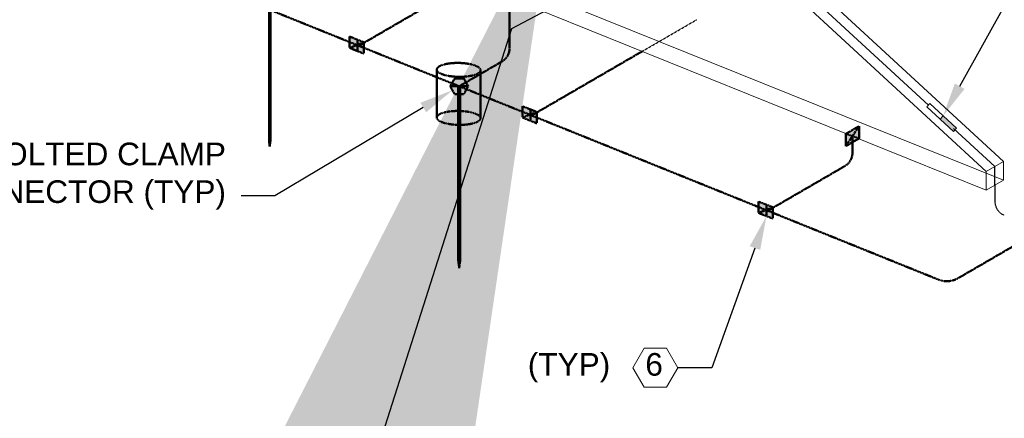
# Model space of a CAD drawing. Header units: inches. Extents: x 0 to 21849, y -2776 to 20143.
# Tile 3 of 47: x 2131 to 2653, y -2184 to -1972. Entities that reach past the tile are written whole.
import ezdxf
from ezdxf import colors
from ezdxf.entities.mleader import LeaderData, LeaderLine
from ezdxf.math import Vec2, Vec3

# ---------------------------------------------------------------- set-up
doc = ezdxf.new("R2010")
doc.units = ezdxf.units.IN
doc.header["$MEASUREMENT"] = 0
doc.linetypes.add('DASHED2', pattern=[0.375, 0.25, -0.125])
for name, color, linetype, lineweight in [('E-ISO-BLDG', 131, 'Continuous', 9), ('E-ISO-GES', 7, 'DASHED2', 50), ('E-ISO-LPS', 7, 'DASHED2', 30), ('E-STD-TEXT', 7, 'Continuous', 20)]:
    doc.layers.add(name, color=color, linetype=linetype, lineweight=lineweight)
doc.styles.get("Standard").update_dxf_attribs({"font": 'arial.ttf'})

msp = doc.modelspace()

# ---------------------------------------------------------------- hatches: boundary and pattern name
at = {"layer": 'E-ISO-GES'}
h = msp.add_hatch(color=0, dxfattribs=at)
h.dxf.hatch_style = 1
h.paths.add_polyline_path([(2263.71, -1966.58), (2262.96, -1966.58), (2262.96, -2036.16), (2263.71, -2036.16)])
h = msp.add_hatch(color=0, dxfattribs=at)
h.dxf.hatch_style = 1
h.paths.add_polyline_path([(2305.74, -1980.93), (2305.74, -1986.97), (2313.34, -1983.94)])
h.paths.add_polyline_path([(2313.34, -1983.94), (2305.74, -1986.97), (2313.34, -1989.98)])
h = msp.add_hatch(color=0, dxfattribs=at)
h.dxf.hatch_style = 1
h.paths.add_polyline_path([(2361.52, -2003.15), (2359.12, -2007.31), (2361.52, -2011.46), (2366.32, -2011.46), (2368.72, -2007.31), (2366.32, -2003.15)])
h = msp.add_hatch(color=0, dxfattribs=at)
h.dxf.hatch_style = 1
h.paths.add_polyline_path([(2364.42, -2011.46), (2363.42, -2011.46), (2363.42, -2099.79), (2364.42, -2099.79)])
h = msp.add_hatch(color=0, dxfattribs=at)
h.dxf.hatch_style = 1
h.paths.add_polyline_path([(2397.47, -2017.92), (2397.47, -2023.95), (2405.08, -2020.92)])
h.paths.add_polyline_path([(2405.08, -2020.92), (2397.47, -2023.95), (2405.08, -2026.96)])
h = msp.add_hatch(color=0, dxfattribs=at)
h.dxf.hatch_style = 1
h.paths.add_polyline_path([(2576.19, -2034.96), (2576.19, -2028.48), (2569.11, -2032.57), (2569.11, -2039.07)])
h = msp.add_hatch(color=0, dxfattribs=at)
h.dxf.hatch_style = 1
h.paths.add_polyline_path([(2263.33, -2036.16), (2262.96, -2036.16), (2263.33, -2039.21)])
h.paths.add_polyline_path([(2263.71, -2036.16), (2263.33, -2036.16), (2263.33, -2039.21)])
h = msp.add_hatch(color=0, dxfattribs=at)
h.dxf.hatch_style = 1
h.paths.add_polyline_path([(2522.8, -2068.51), (2522.8, -2074.54), (2530.41, -2071.51)])
h.paths.add_polyline_path([(2530.41, -2071.51), (2522.8, -2074.54), (2530.41, -2077.56)])
h = msp.add_hatch(color=0, dxfattribs=at)
h.dxf.hatch_style = 1
h.paths.add_polyline_path([(2363.92, -2099.79), (2363.42, -2099.79), (2363.92, -2103.84)])
h.paths.add_polyline_path([(2364.42, -2099.79), (2363.92, -2099.79), (2363.92, -2103.84)])
at = {"layer": 'E-ISO-LPS', "linetype": 'Continuous', "transparency": 33554687}
h = msp.add_hatch(color=0, dxfattribs=at)
h.dxf.hatch_style = 1
h.paths.add_polyline_path([(2626.24, -2031.26), (2627.87, -2029.5), (2620.81, -2022.99), (2619.18, -2024.75)])

# ---------------------------------------------------------------- linework, layer by layer
at = {"layer": 'E-ISO-BLDG', "color": 0, "lineweight": 9}
for p, q in [((2365.76, -1782.45), (2652.83, -2047.29)), ((2356.63, -1787.75), (2643.7, -2052.59))]:
    msp.add_line(p, q, dxfattribs=at)
at = {"layer": 'E-ISO-BLDG', "color": 0, "linetype": 'Continuous'}
msp.add_line((2332.55, -1927.91), (2652.83, -2057.14), dxfattribs=at)
at = {"layer": 'E-ISO-BLDG', "color": 0}
for p, q in [((2323.42, -1933.2), (2643.7, -2062.44)), ((2643.7, -2052.59), (2652.83, -2047.29)), ((2652.83, -2047.29), (2652.83, -2057.14)), ((2643.7, -2052.59), (2643.7, -2062.44)), ((2643.7, -2062.44), (2652.83, -2057.14))]:
    msp.add_line(p, q, dxfattribs=at)
at = {"layer": 'E-ISO-GES', "color": 0}
for p, q in [((1702.47, -1740.42), (2618.25, -2109.92)), ((2390.63, -1943.39), (2390.63, -1987.2)), ((2310.63, -1985.83), (2351.6, -1962.05)), ((2262.96, -1966.58), (2262.96, -2036.16)), ((2263.71, -1966.58), (2263.71, -2036.16)), ((2305.74, -1980.93), (2313.34, -1983.94)), ((2305.74, -1980.93), (2305.74, -1986.97)), ((2305.74, -1980.93), (2313.34, -1983.94)), ((2313.34, -1983.94), (2305.74, -1986.97)), ((2309.95, -1982.63), (2309.95, -1988.67)), ((2313.34, -1983.94), (2313.34, -1989.98)), ((2313.34, -1989.98), (2305.74, -1986.97)), ((2402.36, -2022.82), (2461.07, -1988.75)), ((2363.92, -2007.31), (2386.65, -1994.12)), ((2351.99, -1998.42), (2351.99, -2023.91)), ((2375.27, -1998.81), (2375.27, -2024.29)), ((2359.12, -2007.31), (2368.72, -2007.31)), ((2363.42, -2007.31), (2364.42, -2007.31)), ((2363.42, -2007.31), (2363.42, -2099.79)), ((2364.42, -2007.31), (2364.42, -2099.79)), ((2397.47, -2017.91), (2397.47, -2023.95)), ((2397.47, -2017.92), (2405.08, -2020.92)), ((2397.47, -2017.92), (2405.08, -2020.92)), ((2405.08, -2020.92), (2397.47, -2023.95)), ((2401.68, -2019.61), (2401.68, -2025.65)), ((2405.08, -2020.92), (2405.08, -2026.96)), ((2405.08, -2026.96), (2397.47, -2023.95)), ((2576.19, -2028.48), (2569.11, -2032.57)), ((2576.19, -2028.48), (2569.11, -2039.07)), ((2569.11, -2032.57), (2569.11, -2039.07)), ((2569.11, -2032.57), (2576.19, -2034.96)), ((2576.19, -2028.47), (2576.19, -2034.96)), ((2262.96, -2036.16), (2263.71, -2036.16)), ((2262.96, -2036.16), (2263.33, -2039.21)), ((2263.33, -2039.21), (2263.33, -2036.16)), ((2263.71, -2036.16), (2263.33, -2039.21)), ((2569.11, -2039.07), (2576.19, -2034.96)), ((2572.65, -2033.77), (2572.65, -2042.71)), ((2628.76, -2109.18), (2750.24, -2038.68)), ((2527.69, -2073.41), (2568.67, -2049.63)), ((2522.8, -2068.5), (2522.8, -2074.54)), ((2522.81, -2068.51), (2530.41, -2071.51)), ((2522.81, -2068.51), (2530.41, -2071.51)), ((2530.41, -2071.51), (2522.8, -2074.54)), ((2530.41, -2077.56), (2522.8, -2074.54)), ((2527.01, -2070.2), (2527.01, -2076.24)), ((2530.41, -2071.51), (2530.41, -2077.56)), ((2363.42, -2099.79), (2364.42, -2099.79)), ((2363.42, -2099.79), (2363.92, -2103.84)), ((2363.92, -2103.84), (2363.92, -2099.79)), ((2364.42, -2099.79), (2363.92, -2103.84))]:
    msp.add_line(p, q, dxfattribs=at)
msp.add_lwpolyline([(2368.72, -2007.31), (2366.32, -2003.15), (2361.52, -2003.15), (2359.12, -2007.31), (2361.52, -2011.46), (2366.32, -2011.46)], close=True, dxfattribs=at)
for centre, radius, start, end in [((2382.63, -1987.2), 8, 300.1278, 0), ((2564.65, -2042.71), 8, 300.1278, 0), ((2622.74, -2098.8), 12, 248.0263, 300.1278)]:
    msp.add_arc(centre, radius, start, end, dxfattribs=at)
for centre in [(2363.63, -1998.61), (2363.63, -2024.1)]:
    msp.add_ellipse(centre, major_axis=(11.64, -0.19), ratio=0.31706, dxfattribs=at)
at = {"layer": 'E-ISO-LPS', "color": 0, "linetype": 'Continuous'}
for p, q in [((2361.2, -1785.1), (2612.94, -2017.36)), ((2620.81, -2022.99), (2619.18, -2024.75)), ((2626.31, -2029.68), (2648.27, -2049.94)), ((2648.27, -2059.79), (2648.27, -2049.94))]:
    msp.add_line(p, q, dxfattribs=at)
at = {"layer": 'E-ISO-LPS', "color": 0, "ltscale": 0.5}
msp.add_line((2461.07, -1988.75), (2489.99, -1971.97), dxfattribs=at)
at = {"layer": 'E-ISO-LPS', "color": 0}
msp.add_line((2648.26, -2059.8), (2648.26, -2068.38), dxfattribs=at)
at = {"layer": 'E-ISO-LPS', "color": 0, "linetype": 'Continuous'}
msp.add_lwpolyline([(2613.76, -2016.48), (2627.87, -2029.5), (2626.24, -2031.26), (2612.13, -2018.24)], close=True, dxfattribs=at)
at = {"layer": 'E-ISO-LPS', "color": 0}
msp.add_arc((2656.26, -2068.38), 8, 180, 248.0263, dxfattribs=at)
at = {"layer": 'E-STD-TEXT', "color": 0}
msp.add_lwpolyline([(2480.04, -2156.69), (2474.04, -2146.29), (2462.04, -2146.29), (2456.04, -2156.69), (2462.04, -2167.08), (2474.04, -2167.08)], close=True, dxfattribs=at)

# ---------------------------------------------------------------- leaders
ml = msp.add_multileader_mtext('Standard', dxfattribs=at)
ml.set_content('')
ml.set_leader_properties()
ml.build(insert=Vec2(0, 0))
ml.multileader.update_dxf_attribs({"dogleg_length": 0.36, "arrow_head_size": 864, "scale": 48})
ctx = ml.context
ctx.base_point, ctx.scale, ctx.char_height, ctx.arrow_head_size, ctx.landing_gap_size, ctx.plane_origin = Vec3(2466.17, -1945.08), 48, 8.64, 864, 4.32, Vec3(2332.94, -2208.02)
notes = []
notes.append((ctx, [(0, (1, 1, 0), (2450.47, -1945.08), (1, 0), 15.7, [(1, [(2413.4, -1909.41), (2391.93, -1976.68)], 0, [])])]))
ctx.mtext.insert, ctx.mtext.flow_direction = Vec3(2470.49, -1940.76), 5
ml = msp.add_multileader_mtext('Standard', dxfattribs=at)
ml.set_content('10   (TYP)')
ml.set_leader_properties()
ml.build(insert=Vec2(0, 0))
ml.multileader.update_dxf_attribs({"dogleg_length": 18, "arrow_head_size": 18})
ctx = ml.context
ctx.base_point, ctx.char_height, ctx.arrow_head_size, ctx.landing_gap_size, ctx.plane_origin = Vec3(2691.62, -1928.37), 12, 18, 5, Vec3(2655.52, -2100.28)
notes.append((ctx, [(0, (1, 1, 0), (2673.62, -1928.37), (1, 0), 18, [(0, [(2620.81, -2022.99)], 0, [])])]))
ctx.mtext.insert, ctx.mtext.width, ctx.mtext.flow_direction = Vec3(2696.62, -1920.6), 83.8264, 5
ml = msp.add_multileader_mtext('Standard', dxfattribs=at)
ml.set_content('BOLTED CLAMP CONNECTOR (TYP)')
ml.set_leader_properties()
ml.build(insert=Vec2(0, 0))
ml.multileader.update_dxf_attribs({"text_right_attachment_type": 3, "dogleg_length": 18, "arrow_head_size": 18})
ctx = ml.context
ctx.base_point, ctx.char_height, ctx.arrow_head_size, ctx.landing_gap_size, ctx.plane_origin = Vec3(2077.08, -2045), 12, 18, 8, Vec3(1997.13, -2143.14)
ctx.right_attachment, ctx.text_align_type = 3, 2
notes.append((ctx, [(1, (1, 1, 0), (2266.1, -2065.42), (-1, 0), 18, [(0, [(2360.32, -2009.39)], 0, [])])]))
ctx.mtext.insert, ctx.mtext.width, ctx.mtext.alignment, ctx.mtext.flow_direction = Vec3(2240.1, -2037.23), 162.836, 3, 5
ml = msp.add_multileader_mtext('Standard', dxfattribs=at)
ml.set_content('(TYP)    6')
ml.set_leader_properties()
ml.build(insert=Vec2(0, 0))
ml.multileader.update_dxf_attribs({"dogleg_length": 18, "arrow_head_size": 18})
ctx = ml.context
ctx.base_point, ctx.char_height, ctx.arrow_head_size, ctx.landing_gap_size, ctx.plane_origin = Vec3(2394.1, -2156.69), 12, 18, 8, Vec3(2443.81, -2244.52)
ctx.text_align_type = 2
notes.append((ctx, [(1, (1, 1, 0), (2498.04, -2156.69), (-1, 0), 18, [(0, [(2527.01, -2076.24)], 0, [])])]))
ctx.mtext.insert, ctx.mtext.width, ctx.mtext.alignment, ctx.mtext.flow_direction = Vec3(2472.04, -2148.92), 74.9747, 3, 5
for ctx, leaders in notes:
    for number, flags, end, landing, length, lines in leaders:
        leader = LeaderData()
        leader.index, (leader.has_last_leader_line, leader.has_dogleg_vector, leader.attachment_direction) = number, flags
        leader.last_leader_point, leader.dogleg_vector, leader.dogleg_length = Vec3(end), Vec3(landing), length
        for number, points, colour, breaks in lines:
            line = LeaderLine()
            line.index, line.vertices, line.color, line.breaks = number, Vec3.list(points), colors.encode_raw_color(colour), breaks
            leader.lines.append(line)
        ctx.leaders.append(leader)

doc.saveas('drawing.dxf')
